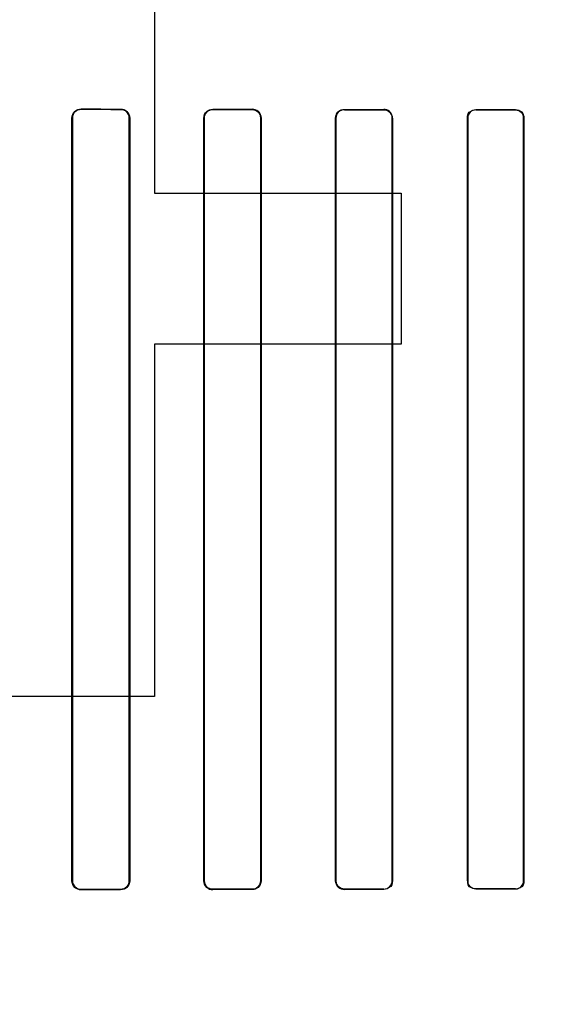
# Model space of a CAD drawing. Header units: millimetres. Extents: x 0 to 297, y 0 to 210.
# Tile 157 of 256: x 58.183 to 58.308, y 157.029 to 157.253. Entities that reach past the tile are written whole.
import ezdxf

# ---------------------------------------------------------------- set-up
doc = ezdxf.new("R2010")
doc.units = ezdxf.units.MM
doc.header["$LTSCALE"] = 16.335
doc.layers.get('0').update_dxf_attribs({"linetype": 'CONTINUOUS'})
for name, color, linetype in [('AXES_REF', 7, 'CONTINUOUS'), ('INTFCLR_1', 7, 'CONTINUOUS'), ('INTFCLR_72935', 7, 'CONTINUOUS')]:
    doc.layers.add(name, color=color, linetype=linetype)

msp = doc.modelspace()

# ---------------------------------------------------------------- linework, layer by layer
at = {"color": 7, "linetype": 'Continuous'}
for p, q in [((58.21411, 157.36898), (58.21411, 157.21387)), ((58.21411, 157.21387), (58.27036, 157.21387)), ((58.27036, 157.21387), (58.27036, 157.1794)), ((58.21411, 157.1794), (58.21411, 157.09898)), ((58.27036, 157.1794), (58.21411, 157.1794)), ((58.21411, 157.09898), (58.18036, 157.09898))]:
    msp.add_line(p, q, dxfattribs=at)
for radius in [5.8175, 5.817, 5.77975]:
    msp.add_circle((57.45473, 154.83398), radius, dxfattribs=at)
msp.add_arc((57.45473, 154.83398), 5.76, 278.277129, 261.722871, dxfattribs=at)
at = {"layer": 'AXES_REF', "color": 9, "linetype": 'Continuous'}
for radius in [5.30671, 3.55715]:
    msp.add_circle((57.45473, 154.83398), radius, dxfattribs=at)
at = {"layer": 'AXES_REF', "color": 7, "linetype": 'Continuous'}
msp.add_arc((57.45473, 154.83398), 5.892, 143.275384, 36.724616, dxfattribs=at)
at = {"layer": 'INTFCLR_1', "color": 9, "linetype": 'Continuous'}
for p, q in [((58.1974, 157.23305), (58.1974, 157.23298)), ((58.2064, 157.23296), (58.2064, 157.23303)), ((58.2274, 157.23299), (58.2274, 157.23292)), ((58.2364, 157.23291), (58.2364, 157.23298)), ((58.2574, 157.23295), (58.2574, 157.23288)), ((58.2664, 157.23287), (58.2664, 157.23294)), ((58.2874, 157.23291), (58.2874, 157.23285)), ((58.2964, 157.23284), (58.2964, 157.23291)), ((58.19539, 157.23097), (58.19531, 157.23097)), ((58.20846, 157.23097), (58.20838, 157.23097)), ((58.22544, 157.23097), (58.22537, 157.23097)), ((58.2384, 157.23097), (58.23833, 157.23097)), ((58.25549, 157.23097), (58.25542, 157.23097)), ((58.26836, 157.23097), (58.2683, 157.23097)), ((58.28552, 157.23097), (58.28545, 157.23097)), ((58.29833, 157.23097), (58.29827, 157.23097)), ((58.19531, 157.05697), (58.19539, 157.05697)), ((58.20838, 157.05697), (58.20846, 157.05697)), ((58.22537, 157.05697), (58.22544, 157.05697)), ((58.23833, 157.05697), (58.2384, 157.05697)), ((58.25542, 157.05697), (58.25549, 157.05697)), ((58.2683, 157.05697), (58.26836, 157.05697)), ((58.28545, 157.05697), (58.28552, 157.05697)), ((58.29827, 157.05697), (58.29833, 157.05697)), ((58.1974, 157.05496), (58.1974, 157.05489)), ((58.2064, 157.05491), (58.2064, 157.05498)), ((58.2274, 157.05502), (58.2274, 157.05495)), ((58.2364, 157.05496), (58.2364, 157.05503)), ((58.2574, 157.05506), (58.2574, 157.05499)), ((58.2664, 157.055), (58.2664, 157.05507)), ((58.2874, 157.05509), (58.2874, 157.05503)), ((58.2964, 157.05503), (58.2964, 157.0551))]:
    msp.add_line(p, q, dxfattribs=at)
at = {"layer": 'INTFCLR_1', "color": 6, "linetype": 'Continuous'}
for p, q in [((58.19531, 157.05697), (58.19531, 157.23097)), ((58.19539, 157.05697), (58.19539, 157.23097)), ((58.20838, 157.23097), (58.20838, 157.05697)), ((58.20846, 157.23097), (58.20846, 157.05697)), ((58.22537, 157.05697), (58.22537, 157.23097)), ((58.22544, 157.05697), (58.22544, 157.23097)), ((58.23833, 157.23097), (58.23833, 157.05697)), ((58.2384, 157.23097), (58.2384, 157.05697)), ((58.25542, 157.05697), (58.25542, 157.23097)), ((58.25549, 157.05697), (58.25549, 157.23097)), ((58.2683, 157.23097), (58.2683, 157.05697)), ((58.26836, 157.23097), (58.26836, 157.05697)), ((58.28545, 157.05697), (58.28545, 157.23097)), ((58.28552, 157.05697), (58.28552, 157.23097)), ((58.29827, 157.23097), (58.29827, 157.05697)), ((58.29833, 157.23097), (58.29833, 157.05697))]:
    msp.add_line(p, q, dxfattribs=at)
for centre, major_axis, start_param, end_param in [((58.3669, 157.23397), (0.31293, 0), -2.143198, -2.109347), ((58.3669, 157.23397), (0.33093, 0), -2.10853, -2.077154), ((58.3669, 157.23397), (0.31293, 0), -2.032847, -2.000965), ((58.3669, 157.23397), (0.33093, 0), -2.005937, -1.976148), ((58.3669, 157.23397), (0.31293, 0), -1.928279, -1.897747), ((58.3669, 157.23397), (0.33093, 0), -1.908037, -1.879358), ((58.3669, 157.23397), (0.31293, 0), -1.827661, -1.798036), ((58.3669, 157.23397), (0.33093, 0), -1.8134, -1.785477), ((58.3669, 157.05397), (0.33093, 0), 2.077154, 2.10853), ((58.3669, 157.05397), (0.31293, 0), 2.109347, 2.143198), ((58.3669, 157.05397), (0.33093, 0), 1.976148, 2.005937), ((58.3669, 157.05397), (0.31293, 0), 2.000965, 2.032847), ((58.3669, 157.05397), (0.33093, 0), 1.879358, 1.908037), ((58.3669, 157.05397), (0.31293, 0), 1.897747, 1.928279), ((58.3669, 157.05397), (0.33093, 0), 1.785477, 1.8134), ((58.3669, 157.05397), (0.31293, 0), 1.798036, 1.827661)]:
    msp.add_ellipse(centre, major_axis=major_axis, ratio=0.003491, start_param=start_param, end_param=end_param, dxfattribs=at)
for points, knots in [([(58.19531, 157.23097), (58.19531, 157.23152), (58.19578, 157.23264), (58.19689, 157.23305), (58.1974, 157.23305)], [0, 0, 0, 0, 0.521857, 1, 1, 1, 1]), ([(58.19539, 157.23097), (58.19539, 157.23151), (58.19585, 157.23258), (58.19691, 157.23298), (58.1974, 157.23298)], [0, 0, 0, 0, 0.525899, 1, 1, 1, 1]), ([(58.2064, 157.23303), (58.2069, 157.23303), (58.20798, 157.23262), (58.20846, 157.23152), (58.20846, 157.23097)], [0, 0, 0, 0, 0.473342, 1, 1, 1, 1]), ([(58.2064, 157.23296), (58.20693, 157.23296), (58.20799, 157.2325), (58.20838, 157.23145), (58.20838, 157.23097)], [0, 0, 0, 0, 0.523665, 1, 1, 1, 1]), ([(58.22537, 157.23097), (58.22537, 157.23152), (58.22585, 157.2326), (58.22692, 157.23299), (58.2274, 157.23299)], [0, 0, 0, 0, 0.533483, 1, 1, 1, 1]), ([(58.22544, 157.23097), (58.22544, 157.2315), (58.2259, 157.23255), (58.22694, 157.23292), (58.2274, 157.23292)], [0, 0, 0, 0, 0.535916, 1, 1, 1, 1]), ([(58.2364, 157.23298), (58.23687, 157.23298), (58.23793, 157.23259), (58.2384, 157.23152), (58.2384, 157.23097)], [0, 0, 0, 0, 0.463766, 1, 1, 1, 1]), ([(58.2364, 157.23291), (58.23691, 157.23291), (58.23794, 157.23248), (58.23833, 157.23145), (58.23833, 157.23097)], [0, 0, 0, 0, 0.515305, 1, 1, 1, 1]), ([(58.25542, 157.23097), (58.25542, 157.23152), (58.25589, 157.23257), (58.25694, 157.23295), (58.2574, 157.23295)], [0, 0, 0, 0, 0.541842, 1, 1, 1, 1]), ([(58.26836, 157.23097), (58.26836, 157.23152), (58.26788, 157.23257), (58.26685, 157.23293), (58.2664, 157.23294)], [0, 0, 0, 0, 0.55118, 1, 1, 1, 1]), ([(58.2664, 157.23287), (58.26689, 157.23287), (58.2679, 157.23245), (58.2683, 157.23145), (58.2683, 157.23097)], [0, 0, 0, 0, 0.509134, 1, 1, 1, 1]), ([(58.28545, 157.23097), (58.28545, 157.23151), (58.28592, 157.23255), (58.28695, 157.23291), (58.2874, 157.23291)], [0, 0, 0, 0, 0.547671, 1, 1, 1, 1]), ([(58.2964, 157.23284), (58.29688, 157.23284), (58.29787, 157.23244), (58.29827, 157.23144), (58.29827, 157.23097)], [0, 0, 0, 0, 0.504817, 1, 1, 1, 1]), ([(58.1974, 157.05489), (58.19689, 157.05489), (58.19579, 157.0553), (58.19531, 157.05641), (58.19531, 157.05697)], [0, 0, 0, 0, 0.477914, 1, 1, 1, 1]), ([(58.1974, 157.05496), (58.19691, 157.05496), (58.19585, 157.05536), (58.19539, 157.05643), (58.19539, 157.05697)], [0, 0, 0, 0, 0.47417, 1, 1, 1, 1]), ([(58.20838, 157.05697), (58.20838, 157.05643), (58.20792, 157.05537), (58.20687, 157.05498), (58.2064, 157.05498)], [0, 0, 0, 0, 0.53053, 1, 1, 1, 1]), ([(58.20846, 157.05697), (58.20846, 157.05642), (58.20798, 157.05532), (58.2069, 157.05491), (58.2064, 157.05491)], [0, 0, 0, 0, 0.527315, 1, 1, 1, 1]), ([(58.2274, 157.05495), (58.22692, 157.05495), (58.22585, 157.05534), (58.22537, 157.05642), (58.22537, 157.05697)], [0, 0, 0, 0, 0.467061, 1, 1, 1, 1]), ([(58.2274, 157.05502), (58.22688, 157.05502), (58.22584, 157.05545), (58.22544, 157.05649), (58.22544, 157.05697)], [0, 0, 0, 0, 0.51824, 1, 1, 1, 1]), ([(58.23833, 157.05697), (58.23833, 157.05644), (58.23788, 157.0554), (58.23685, 157.05503), (58.2364, 157.05503)], [0, 0, 0, 0, 0.539273, 1, 1, 1, 1]), ([(58.2384, 157.05697), (58.2384, 157.05642), (58.23793, 157.05535), (58.23687, 157.05496), (58.2364, 157.05496)], [0, 0, 0, 0, 0.537376, 1, 1, 1, 1]), ([(58.2574, 157.05499), (58.25694, 157.05499), (58.25589, 157.05537), (58.25542, 157.05642), (58.25542, 157.05697)], [0, 0, 0, 0, 0.459212, 1, 1, 1, 1]), ([(58.2574, 157.05506), (58.2569, 157.05506), (58.25588, 157.05548), (58.25549, 157.05649), (58.25549, 157.05697)], [0, 0, 0, 0, 0.511254, 1, 1, 1, 1]), ([(58.26836, 157.05697), (58.26836, 157.05642), (58.26789, 157.05537), (58.26685, 157.055), (58.2664, 157.055)], [0, 0, 0, 0, 0.544567, 1, 1, 1, 1]), ([(58.2874, 157.05509), (58.28691, 157.05509), (58.28591, 157.0555), (58.28552, 157.0565), (58.28552, 157.05697)], [0, 0, 0, 0, 0.506254, 1, 1, 1, 1]), ([(58.29833, 157.05697), (58.29833, 157.05648), (58.29792, 157.05545), (58.2969, 157.05503), (58.2964, 157.05503)], [0, 0, 0, 0, 0.496563, 1, 1, 1, 1])]:
    msp.add_open_spline(points, degree=3, knots=knots, dxfattribs=at)
for points in [[(58.25549, 157.23097), (58.25549, 157.2315), (58.25562, 157.23241), (58.25615, 157.23241)], [(58.28552, 157.23097), (58.28552, 157.2315), (58.28567, 157.23242), (58.2862, 157.23242)], [(58.29833, 157.23097), (58.29833, 157.23152), (58.29818, 157.23246), (58.29763, 157.23246)], [(58.2683, 157.05697), (58.2683, 157.05644), (58.26815, 157.05552), (58.26762, 157.05552)], [(58.28545, 157.05697), (58.28545, 157.05642), (58.2856, 157.05547), (58.28616, 157.05547)], [(58.29827, 157.05697), (58.29827, 157.05644), (58.29812, 157.05553), (58.29759, 157.05553)]]:
    msp.add_open_spline(points, degree=3, dxfattribs=at)
at = {"layer": 'INTFCLR_72935', "color": 9, "linetype": 'Continuous'}
for p, q in [((58.1974, 157.23298), (58.1974, 157.23305)), ((58.2064, 157.23303), (58.2064, 157.23296)), ((58.2274, 157.23292), (58.2274, 157.23299)), ((58.2364, 157.23298), (58.2364, 157.23291)), ((58.2574, 157.23288), (58.2574, 157.23295)), ((58.2664, 157.23294), (58.2664, 157.23287)), ((58.2874, 157.23285), (58.2874, 157.23291)), ((58.2964, 157.23291), (58.2964, 157.23284)), ((58.19531, 157.23097), (58.19539, 157.23097)), ((58.20838, 157.23097), (58.20846, 157.23097)), ((58.22537, 157.23097), (58.22544, 157.23097)), ((58.23833, 157.23097), (58.2384, 157.23097)), ((58.25542, 157.23097), (58.25549, 157.23097)), ((58.2683, 157.23097), (58.26836, 157.23097)), ((58.28545, 157.23097), (58.28552, 157.23097)), ((58.29827, 157.23097), (58.29833, 157.23097)), ((58.19539, 157.05697), (58.19531, 157.05697)), ((58.20846, 157.05697), (58.20838, 157.05697)), ((58.22544, 157.05697), (58.22537, 157.05697)), ((58.2384, 157.05697), (58.23833, 157.05697)), ((58.25549, 157.05697), (58.25542, 157.05697)), ((58.26836, 157.05697), (58.2683, 157.05697)), ((58.28552, 157.05697), (58.28545, 157.05697)), ((58.29833, 157.05697), (58.29827, 157.05697)), ((58.1974, 157.05489), (58.1974, 157.05496)), ((58.2064, 157.05498), (58.2064, 157.05491)), ((58.2274, 157.05495), (58.2274, 157.05502)), ((58.2364, 157.05503), (58.2364, 157.05496)), ((58.2574, 157.05499), (58.2574, 157.05506)), ((58.2664, 157.05507), (58.2664, 157.055)), ((58.2874, 157.05503), (58.2874, 157.05509)), ((58.2964, 157.0551), (58.2964, 157.05503))]:
    msp.add_line(p, q, dxfattribs=at)
at = {"layer": 'INTFCLR_72935', "color": 6, "linetype": 'Continuous'}
for p, q in [((58.19531, 157.23097), (58.19531, 157.05697)), ((58.19539, 157.23097), (58.19539, 157.05697)), ((58.20838, 157.05697), (58.20838, 157.23097)), ((58.20846, 157.05697), (58.20846, 157.23097)), ((58.22537, 157.23097), (58.22537, 157.05697)), ((58.22544, 157.23097), (58.22544, 157.05697)), ((58.23833, 157.05697), (58.23833, 157.23097)), ((58.2384, 157.05697), (58.2384, 157.23097)), ((58.25542, 157.23097), (58.25542, 157.05697)), ((58.25549, 157.23097), (58.25549, 157.05697)), ((58.2683, 157.05697), (58.2683, 157.23097)), ((58.26836, 157.05697), (58.26836, 157.23097)), ((58.28545, 157.23097), (58.28545, 157.05697)), ((58.28552, 157.23097), (58.28552, 157.05697)), ((58.29827, 157.05697), (58.29827, 157.23097)), ((58.29833, 157.05697), (58.29833, 157.23097))]:
    msp.add_line(p, q, dxfattribs=at)
for centre, major_axis, start_param, end_param in [((58.3669, 157.23397), (0.31293, 0), -2.143198, -2.109347), ((58.3669, 157.23397), (0.33093, 0), -2.10853, -2.077154), ((58.3669, 157.23397), (0.31293, 0), -2.032847, -2.000965), ((58.3669, 157.23397), (0.33093, 0), -2.005937, -1.976148), ((58.3669, 157.23397), (0.31293, 0), -1.928279, -1.897747), ((58.3669, 157.23397), (0.33093, 0), -1.908037, -1.879358), ((58.3669, 157.23397), (0.31293, 0), -1.827661, -1.798036), ((58.3669, 157.23397), (0.33093, 0), -1.8134, -1.785477), ((58.3669, 157.05397), (0.33093, 0), 2.077154, 2.10853), ((58.3669, 157.05397), (0.31293, 0), 2.109347, 2.143198), ((58.3669, 157.05397), (0.33093, 0), 1.976148, 2.005937), ((58.3669, 157.05397), (0.31293, 0), 2.000965, 2.032847), ((58.3669, 157.05397), (0.33093, 0), 1.879358, 1.908037), ((58.3669, 157.05397), (0.31293, 0), 1.897747, 1.928279), ((58.3669, 157.05397), (0.33093, 0), 1.785477, 1.8134), ((58.3669, 157.05397), (0.31293, 0), 1.798036, 1.827661)]:
    msp.add_ellipse(centre, major_axis=major_axis, ratio=0.003491, start_param=start_param, end_param=end_param, dxfattribs=at)
for points, knots in [([(58.19531, 157.23097), (58.19531, 157.23153), (58.19579, 157.23264), (58.1969, 157.23305), (58.1974, 157.23305)], [0, 0, 0, 0, 0.528383, 1, 1, 1, 1]), ([(58.1974, 157.23298), (58.19691, 157.23298), (58.19585, 157.23258), (58.19539, 157.23151), (58.19539, 157.23097)], [0, 0, 0, 0, 0.47417, 1, 1, 1, 1]), ([(58.2064, 157.23303), (58.2069, 157.23303), (58.20799, 157.23261), (58.20846, 157.23152), (58.20846, 157.23097)], [0, 0, 0, 0, 0.479796, 1, 1, 1, 1]), ([(58.20838, 157.23097), (58.20838, 157.23151), (58.20792, 157.23257), (58.20687, 157.23296), (58.2064, 157.23296)], [0, 0, 0, 0, 0.535113, 1, 1, 1, 1]), ([(58.22537, 157.23097), (58.22537, 157.23153), (58.22586, 157.23261), (58.22692, 157.23299), (58.2274, 157.23299)], [0, 0, 0, 0, 0.540749, 1, 1, 1, 1]), ([(58.2274, 157.23292), (58.22688, 157.23292), (58.22583, 157.23248), (58.22544, 157.23144), (58.22544, 157.23097)], [0, 0, 0, 0, 0.524781, 1, 1, 1, 1]), ([(58.2384, 157.23097), (58.2384, 157.23152), (58.23793, 157.23259), (58.23687, 157.23298), (58.2364, 157.23298)], [0, 0, 0, 0, 0.537377, 1, 1, 1, 1]), ([(58.25542, 157.23097), (58.25542, 157.23152), (58.2559, 157.23258), (58.25694, 157.23295), (58.2574, 157.23295)], [0, 0, 0, 0, 0.549585, 1, 1, 1, 1]), ([(58.2574, 157.23288), (58.25689, 157.23288), (58.25588, 157.23245), (58.25549, 157.23144), (58.25549, 157.23097)], [0, 0, 0, 0, 0.516943, 1, 1, 1, 1]), ([(58.26836, 157.23097), (58.26836, 157.23152), (58.26789, 157.23257), (58.26685, 157.23293), (58.2664, 157.23294)], [0, 0, 0, 0, 0.544567, 1, 1, 1, 1]), ([(58.2874, 157.23285), (58.28691, 157.23285), (58.28591, 157.23243), (58.28552, 157.23144), (58.28552, 157.23097)], [0, 0, 0, 0, 0.512262, 1, 1, 1, 1]), ([(58.2964, 157.23291), (58.2969, 157.23291), (58.29793, 157.23248), (58.29833, 157.23145), (58.29833, 157.23097)], [0, 0, 0, 0, 0.508852, 1, 1, 1, 1]), ([(58.1974, 157.05489), (58.19688, 157.05489), (58.19577, 157.05531), (58.19531, 157.05642), (58.19531, 157.05697)], [0, 0, 0, 0, 0.486225, 1, 1, 1, 1]), ([(58.19539, 157.05697), (58.19539, 157.05642), (58.19586, 157.05535), (58.19692, 157.05496), (58.1974, 157.05496)], [0, 0, 0, 0, 0.532615, 1, 1, 1, 1]), ([(58.2064, 157.05498), (58.20694, 157.05498), (58.208, 157.05544), (58.20838, 157.05649), (58.20838, 157.05697)], [0, 0, 0, 0, 0.529302, 1, 1, 1, 1]), ([(58.20846, 157.05697), (58.20846, 157.05641), (58.20798, 157.05531), (58.20689, 157.05491), (58.2064, 157.05491)], [0, 0, 0, 0, 0.531503, 1, 1, 1, 1]), ([(58.22537, 157.05697), (58.22537, 157.05642), (58.22585, 157.05534), (58.22692, 157.05495), (58.2274, 157.05495)], [0, 0, 0, 0, 0.533482, 1, 1, 1, 1]), ([(58.22544, 157.05697), (58.22544, 157.05643), (58.22591, 157.05538), (58.22694, 157.05502), (58.2274, 157.05502)], [0, 0, 0, 0, 0.543266, 1, 1, 1, 1]), ([(58.2364, 157.05503), (58.23691, 157.05503), (58.23794, 157.05547), (58.23833, 157.0565), (58.23833, 157.05697)], [0, 0, 0, 0, 0.520593, 1, 1, 1, 1]), ([(58.2384, 157.05697), (58.2384, 157.05641), (58.23792, 157.05534), (58.23687, 157.05496), (58.2364, 157.05496)], [0, 0, 0, 0, 0.542611, 1, 1, 1, 1]), ([(58.25542, 157.05697), (58.25542, 157.05642), (58.25589, 157.05536), (58.25694, 157.05499), (58.2574, 157.05499)], [0, 0, 0, 0, 0.541843, 1, 1, 1, 1]), ([(58.2664, 157.05507), (58.2669, 157.05507), (58.26791, 157.05549), (58.2683, 157.0565), (58.2683, 157.05697)], [0, 0, 0, 0, 0.512924, 1, 1, 1, 1]), ([(58.2964, 157.0551), (58.29688, 157.0551), (58.29788, 157.05551), (58.29827, 157.0565), (58.29827, 157.05697)], [0, 0, 0, 0, 0.508383, 1, 1, 1, 1])]:
    msp.add_open_spline(points, degree=3, knots=knots, dxfattribs=at)
for points in [[(58.23833, 157.23097), (58.23833, 157.23151), (58.2382, 157.23244), (58.23766, 157.23244)], [(58.2683, 157.23097), (58.2683, 157.2315), (58.26815, 157.23242), (58.26762, 157.23242)], [(58.28545, 157.23097), (58.28545, 157.23152), (58.2856, 157.23247), (58.28616, 157.23247)], [(58.29827, 157.23097), (58.29827, 157.2315), (58.29812, 157.23241), (58.29759, 157.23241)], [(58.25549, 157.05697), (58.25549, 157.05643), (58.25563, 157.05551), (58.25616, 157.05551)], [(58.26836, 157.05697), (58.26836, 157.05642), (58.26822, 157.05547), (58.26766, 157.05547)], [(58.28545, 157.05697), (58.28545, 157.05643), (58.28559, 157.05549), (58.28614, 157.05549)], [(58.28552, 157.05697), (58.28552, 157.05644), (58.28567, 157.05552), (58.2862, 157.05552)], [(58.29833, 157.05697), (58.29833, 157.05642), (58.29818, 157.05548), (58.29763, 157.05548)]]:
    msp.add_open_spline(points, degree=3, dxfattribs=at)

doc.saveas('drawing.dxf')
